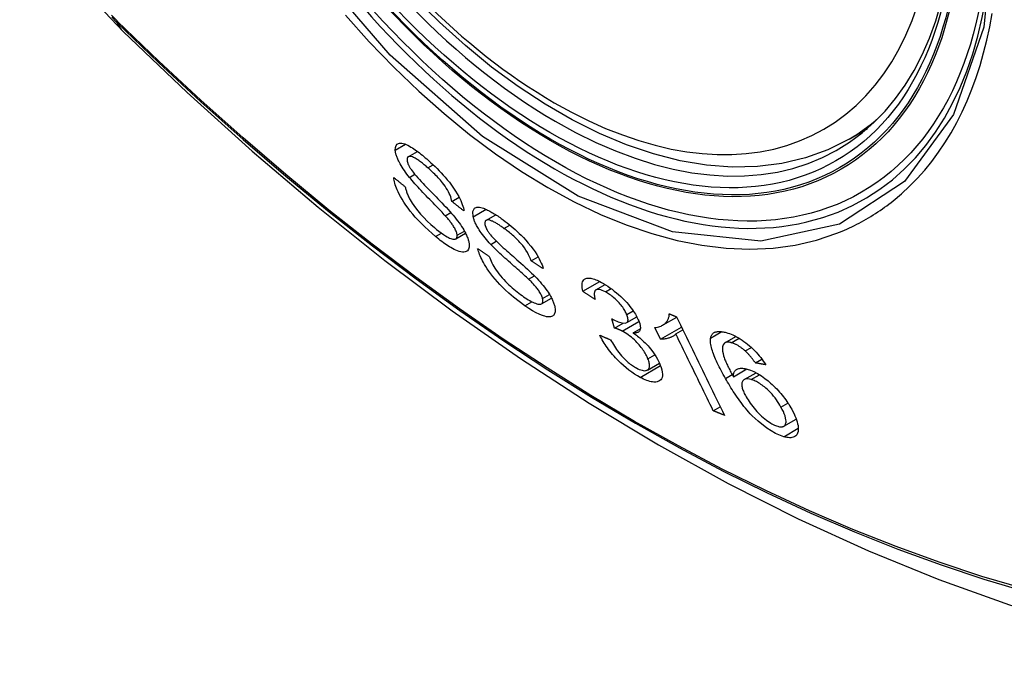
# Model space of a CAD drawing. Header units: inches. Extents: x 429.4 to 505.1, y 166.8 to 235.9.
# Tile 2 of 113: x 461.742 to 462.293, y 198.489 to 198.846. Entities that reach past the tile are written whole.
import ezdxf

# ---------------------------------------------------------------- set-up
doc = ezdxf.new("R2010")
doc.units = ezdxf.units.IN
doc.header["$MEASUREMENT"] = 0
doc.layers.add('Visible Edges(ANSI)', color=7, linetype='Continuous', lineweight=25)
doc.layers.add('Visible Tangent Edges(ANSI)', color=7, linetype='Continuous', lineweight=25)

msp = doc.modelspace()

# ---------------------------------------------------------------- linework, layer by layer
at = {"layer": 'Visible Edges(ANSI)'}
for p, q in [((462.20587, 198.77901), (462.21614, 198.78494)), ((461.95928, 198.76914), (461.96444, 198.77212)), ((461.98375, 198.74412), (461.98781, 198.74647)), ((461.97996, 198.73618), (461.98308, 198.73798)), ((462.00278, 198.73357), (462.00824, 198.73673)), ((461.9859, 198.72324), (461.99136, 198.72639)), ((462.02808, 198.71091), (462.03195, 198.71314)), ((462.02658, 198.70071), (462.02984, 198.70259)), ((462.05701, 198.69389), (462.06644, 198.69933)), ((462.06431, 198.69464), (462.0695, 198.69763)), ((462.0338, 198.68689), (462.03943, 198.69014)), ((462.08149, 198.67637), (462.08717, 198.67964)), ((462.10156, 198.67491), (462.10946, 198.67947)), ((462.07473, 198.67337), (462.07315, 198.67858)), ((462.07473, 198.67337), (462.07947, 198.67611)), ((462.1004, 198.66706), (462.0972, 198.67358)), ((462.1004, 198.66706), (462.11219, 198.67386)), ((462.08519, 198.67059), (462.08909, 198.67285)), ((462.10897, 198.67002), (462.11294, 198.67231)), ((462.13646, 198.66511), (462.14262, 198.66867)), ((462.14779, 198.66052), (462.1512, 198.66249)), ((462.09308, 198.64988), (462.09978, 198.65375)), ((462.15349, 198.65384), (462.1571, 198.65592)), ((462.14117, 198.64612), (462.14869, 198.65046)), ((462.14718, 198.64452), (462.15384, 198.64836)), ((462.12992, 198.62709), (462.13383, 198.62935)), ((462.16933, 198.61845), (462.17632, 198.62249))]:
    msp.add_line(p, q, dxfattribs=at)
at = {"layer": 'Visible Edges(ANSI)', "flags": 128}
for points in [[(461.74201, 198.93935), (461.74625, 198.92506), (461.75139, 198.91134), (461.75737, 198.89813), (461.76418, 198.88541), (461.77179, 198.87316), (461.78023, 198.86137), (461.78955, 198.85006), (461.7998, 198.83924)], [(462.20587, 198.77901), (462.194, 198.77307), (462.18144, 198.76853), (462.16827, 198.7654), (462.1546, 198.76368), (462.14051, 198.76338), (462.12608, 198.76448), (462.11137, 198.76693), (462.09645, 198.77071), (462.08138, 198.77579), (462.06623, 198.78214), (462.05105, 198.78971), (462.0359, 198.79845), (462.02085, 198.80833), (462.00595, 198.8193), (461.99126, 198.8313), (461.97685, 198.84429), (461.96277, 198.8582)], [(461.7998, 198.83924), (461.83561, 198.80509), (461.87198, 198.77232), (461.90886, 198.74101), (461.9462, 198.71119), (461.98397, 198.68293), (462.0221, 198.65627), (462.06056, 198.63126), (462.09929, 198.60796), (462.13827, 198.5864), (462.17743, 198.56665), (462.21674, 198.54874), (462.25615, 198.53273), (462.29563, 198.51867), (462.33512, 198.5066), (462.37459, 198.49659), (462.41397, 198.48868)], [(461.95207, 198.77287), (461.95213, 198.77435), (461.95252, 198.7755), (461.95314, 198.77623), (461.95382, 198.7766), (461.95441, 198.77675), (461.95504, 198.77679), (461.95574, 198.77673), (461.9565, 198.77656), (461.95733, 198.77629), (461.9582, 198.77594), (461.95907, 198.77552), (461.95995, 198.77506), (461.96082, 198.77455), (461.96166, 198.77403), (461.96247, 198.7735), (461.96324, 198.77298), (461.96402, 198.77242), (461.96481, 198.77184), (461.96561, 198.77124), (461.96641, 198.77061), (461.96722, 198.76996), (461.96804, 198.76928), (461.96885, 198.76859), (461.96967, 198.76789)], [(461.96, 198.75759), (461.95925, 198.75853), (461.95852, 198.75948), (461.95782, 198.76043), (461.95714, 198.76138), (461.95649, 198.76233), (461.95588, 198.76328), (461.9553, 198.76422), (461.9548, 198.76509), (461.95437, 198.76588), (461.954, 198.7666), (461.9537, 198.76725), (461.95344, 198.76782), (461.95323, 198.76832), (461.95304, 198.7688), (461.95287, 198.76926), (461.95272, 198.76971), (461.95258, 198.77014), (461.95246, 198.77057), (461.95236, 198.77098), (461.95227, 198.77138), (461.95219, 198.77177), (461.95214, 198.77215), (461.95209, 198.77251), (461.95207, 198.77287)], [(461.97028, 198.76294), (461.96977, 198.76338), (461.96925, 198.76382), (461.96874, 198.76425), (461.96823, 198.76468), (461.96772, 198.76509), (461.96721, 198.7655), (461.96671, 198.76589), (461.9662, 198.76628), (461.9657, 198.76665), (461.96521, 198.76701), (461.96471, 198.76735), (461.96422, 198.76768), (461.96374, 198.76798), (461.96327, 198.76826), (461.9628, 198.76852), (461.96224, 198.76879), (461.96161, 198.76905), (461.96092, 198.76925), (461.96023, 198.76934), (461.95964, 198.76928), (461.95916, 198.76907), (461.95884, 198.76867), (461.95866, 198.76812), (461.95864, 198.76741)], [(461.95864, 198.76741), (461.95866, 198.76724), (461.95868, 198.76706), (461.9587, 198.76688), (461.95874, 198.76669), (461.95878, 198.7665), (461.95883, 198.7663), (461.95888, 198.76609), (461.95894, 198.76589), (461.95901, 198.76567), (461.95909, 198.76545), (461.95917, 198.76523), (461.95926, 198.765), (461.95936, 198.76477), (461.95947, 198.76453), (461.95959, 198.76429), (461.95971, 198.76405), (461.95984, 198.7638), (461.95997, 198.76355), (461.96011, 198.76331), (461.96026, 198.76305), (461.96041, 198.7628), (461.96057, 198.76254), (461.96073, 198.76229), (461.9609, 198.76203)], [(461.96967, 198.76789), (461.97083, 198.76686), (461.97199, 198.76581), (461.97315, 198.76473), (461.9743, 198.76362), (461.97545, 198.76249), (461.97659, 198.76133), (461.97772, 198.76014), (461.97884, 198.75892), (461.97995, 198.75767), (461.9811, 198.75631), (461.9823, 198.75484), (461.98351, 198.75327), (461.98471, 198.7516), (461.98581, 198.74993), (461.98675, 198.7484), (461.98754, 198.74699), (461.98819, 198.74572), (461.98872, 198.74458), (461.98918, 198.74351), (461.98956, 198.74248), (461.98988, 198.7415), (461.99013, 198.74057), (461.99032, 198.73967), (461.99045, 198.73882)], [(461.9609, 198.76203), (461.96144, 198.76127), (461.9621, 198.76042), (461.96287, 198.75948), (461.96373, 198.75847), (461.96467, 198.75741), (461.96563, 198.75634), (461.96661, 198.75528), (461.96757, 198.75426), (461.96849, 198.75328), (461.96939, 198.75234), (461.97028, 198.75141), (461.97117, 198.75049), (461.97207, 198.74957), (461.97299, 198.74864), (461.97392, 198.74768), (461.9749, 198.74668), (461.97591, 198.74563), (461.97698, 198.74453), (461.9781, 198.74336), (461.97927, 198.74213), (461.98044, 198.74089), (461.98157, 198.73967), (461.98263, 198.7385), (461.98358, 198.73741)], [(461.98375, 198.74412), (461.98358, 198.74492), (461.98335, 198.74577), (461.98306, 198.74665), (461.98271, 198.74757), (461.98229, 198.74854), (461.9818, 198.74954), (461.98123, 198.75056), (461.98059, 198.75162), (461.97989, 198.75267), (461.9792, 198.75364), (461.97853, 198.75452), (461.9779, 198.7553), (461.9773, 198.75601), (461.97669, 198.7567), (461.97607, 198.75739), (461.97544, 198.75806), (461.9748, 198.75872), (461.97416, 198.75936), (461.97351, 198.75999), (461.97287, 198.7606), (461.97222, 198.7612), (461.97157, 198.7618), (461.97093, 198.76237), (461.97028, 198.76294)], [(461.97459, 198.72453), (461.97261, 198.72623), (461.97063, 198.72801), (461.96865, 198.72986), (461.9667, 198.73177), (461.96488, 198.73366), (461.96327, 198.73542), (461.96183, 198.73709), (461.96047, 198.73875), (461.95918, 198.74042), (461.95797, 198.74211), (461.95683, 198.7438), (461.95583, 198.74541), (461.95498, 198.74689), (461.95426, 198.74825), (461.95365, 198.74947), (461.95316, 198.75055), (461.95275, 198.75154), (461.95238, 198.75249), (461.95207, 198.75342), (461.9518, 198.7543), (461.95158, 198.75516), (461.9514, 198.75599), (461.95126, 198.75678), (461.95117, 198.75755)], [(461.95117, 198.75755), (461.95144, 198.75733), (461.95171, 198.75711), (461.95198, 198.75689), (461.95225, 198.75667), (461.95252, 198.75645), (461.95279, 198.75623), (461.95306, 198.75601), (461.95333, 198.75579), (461.9536, 198.75557), (461.95388, 198.75535), (461.95415, 198.75513), (461.95442, 198.75491), (461.95469, 198.75469), (461.95496, 198.75448), (461.95523, 198.75426), (461.9555, 198.75404), (461.95577, 198.75382), (461.95604, 198.7536), (461.95632, 198.75338), (461.95659, 198.75316), (461.95686, 198.75294), (461.95713, 198.75272), (461.9574, 198.7525), (461.95767, 198.75228)], [(461.97996, 198.73618), (461.97945, 198.73674), (461.97886, 198.73738), (461.97821, 198.73808), (461.97749, 198.73883), (461.97672, 198.73964), (461.9759, 198.74049), (461.97503, 198.74139), (461.97414, 198.74231), (461.97321, 198.74327), (461.97227, 198.74424), (461.97131, 198.74523), (461.97035, 198.74623), (461.96938, 198.74723), (461.96843, 198.74823), (461.96748, 198.74922), (461.96656, 198.7502), (461.96567, 198.75115), (461.96481, 198.75208), (461.96394, 198.75302), (461.96309, 198.75398), (461.96225, 198.75492), (461.96144, 198.75585), (461.96069, 198.75674), (461.96, 198.75759)], [(461.95767, 198.75228), (461.95777, 198.75183), (461.95787, 198.75137), (461.95799, 198.7509), (461.95812, 198.75042), (461.95827, 198.74993), (461.95843, 198.74943), (461.95861, 198.74892), (461.9588, 198.7484), (461.95901, 198.74787), (461.95924, 198.74733), (461.95949, 198.74678), (461.95976, 198.74622), (461.96005, 198.74565), (461.9604, 198.745), (461.96088, 198.74418), (461.96153, 198.74316), (461.96235, 198.74195), (461.96339, 198.74054), (461.96468, 198.73891), (461.96623, 198.73709), (461.96803, 198.73513), (461.96997, 198.73316), (461.97193, 198.73131), (461.97392, 198.72957)], [(461.99045, 198.73882), (461.99017, 198.73904), (461.98989, 198.73926), (461.98962, 198.73948), (461.98934, 198.7397), (461.98906, 198.73993), (461.98878, 198.74015), (461.9885, 198.74037), (461.98822, 198.74059), (461.98794, 198.74081), (461.98766, 198.74103), (461.98738, 198.74125), (461.9871, 198.74147), (461.98682, 198.74169), (461.98654, 198.74191), (461.98626, 198.74213), (461.98598, 198.74235), (461.9857, 198.74257), (461.98542, 198.74279), (461.98515, 198.74302), (461.98487, 198.74324), (461.98459, 198.74346), (461.98431, 198.74368), (461.98403, 198.7439), (461.98375, 198.74412)], [(461.99563, 198.73559), (461.99542, 198.73856), (461.99635, 198.7404), (461.99759, 198.74098), (461.99836, 198.74103), (461.99914, 198.74097), (461.99992, 198.74081), (462.00068, 198.7406), (462.00138, 198.74036), (462.00198, 198.74012), (462.00255, 198.73988), (462.00312, 198.73962), (462.0037, 198.73935), (462.00429, 198.73905), (462.00489, 198.73873), (462.0055, 198.73839), (462.00612, 198.73804), (462.00675, 198.73766), (462.00739, 198.73727), (462.00803, 198.73686), (462.00868, 198.73644), (462.00933, 198.736), (462.00999, 198.73555), (462.01065, 198.73509), (462.01132, 198.73461)], [(461.98664, 198.72523), (461.9866, 198.72564), (461.98652, 198.72607), (461.9864, 198.72654), (461.98625, 198.72703), (461.98606, 198.72754), (461.98583, 198.72807), (461.98557, 198.72862), (461.98529, 198.72915), (461.985, 198.72966), (461.98471, 198.73015), (461.98441, 198.73061), (461.98411, 198.73106), (461.98381, 198.73149), (461.9835, 198.73192), (461.98317, 198.73235), (461.98284, 198.73278), (461.98249, 198.73322), (461.98214, 198.73365), (461.98179, 198.73408), (461.98142, 198.73451), (461.98106, 198.73494), (461.98069, 198.73536), (461.98033, 198.73577), (461.97996, 198.73618)], [(461.98358, 198.73741), (461.98445, 198.73639), (461.9853, 198.73535), (461.98613, 198.73431), (461.98694, 198.73327), (461.98772, 198.73222), (461.98846, 198.73117), (461.98917, 198.73013), (461.98981, 198.72914), (461.99036, 198.72822), (461.99084, 198.72738), (461.99125, 198.72662), (461.99159, 198.72593), (461.99189, 198.72531), (461.99213, 198.72475), (461.99236, 198.7242), (461.99256, 198.72368), (461.99274, 198.72317), (461.9929, 198.72267), (461.99303, 198.72219), (461.99315, 198.72172), (461.99325, 198.72127), (461.99333, 198.72083), (461.99339, 198.7204), (461.99343, 198.71998)], [(462.00545, 198.72013), (462.00463, 198.72101), (462.00382, 198.72191), (462.00304, 198.72282), (462.00227, 198.72374), (462.00153, 198.72466), (462.00081, 198.72559), (462.00014, 198.72652), (461.99953, 198.72739), (461.99901, 198.7282), (461.99855, 198.72893), (461.99816, 198.72959), (461.99783, 198.73018), (461.99754, 198.7307), (461.99729, 198.73119), (461.99705, 198.73167), (461.99683, 198.73214), (461.99663, 198.7326), (461.99644, 198.73306), (461.99627, 198.7335), (461.99611, 198.73394), (461.99597, 198.73436), (461.99584, 198.73478), (461.99573, 198.73519), (461.99563, 198.73559)], [(462.01287, 198.72906), (462.0124, 198.7294), (462.01193, 198.72973), (462.01147, 198.73005), (462.011, 198.73037), (462.01054, 198.73068), (462.01008, 198.73098), (462.00963, 198.73128), (462.00918, 198.73156), (462.00873, 198.73184), (462.00828, 198.7321), (462.00784, 198.73235), (462.0074, 198.73259), (462.00698, 198.73281), (462.00656, 198.73302), (462.00615, 198.7332), (462.00576, 198.73337), (462.00537, 198.73351), (462.00499, 198.73363), (462.00436, 198.73377), (462.00353, 198.73379), (462.00277, 198.73357), (462.00228, 198.73304), (462.0021, 198.7322), (462.00224, 198.73108)], [(462.01132, 198.73461), (462.01242, 198.73381), (462.01352, 198.73297), (462.01464, 198.7321), (462.01575, 198.73121), (462.01687, 198.73029), (462.01799, 198.72934), (462.0191, 198.72836), (462.02021, 198.72734), (462.02132, 198.7263), (462.02244, 198.7252), (462.02369, 198.72393), (462.02504, 198.72249), (462.02645, 198.72089), (462.02787, 198.71915), (462.02914, 198.71747), (462.03023, 198.71591), (462.03115, 198.71447), (462.03192, 198.71318), (462.03259, 198.71198), (462.03317, 198.71082), (462.03369, 198.7097), (462.03413, 198.70861), (462.0345, 198.70757), (462.03481, 198.70656)], [(461.97392, 198.72957), (461.97519, 198.72851), (461.97646, 198.72751), (461.97771, 198.72657), (461.97895, 198.72571), (461.98007, 198.72498), (461.98103, 198.72442), (461.98182, 198.724), (461.98248, 198.72368), (461.9831, 198.72342), (461.98369, 198.72321), (461.98425, 198.72307), (461.98475, 198.72301), (461.9852, 198.72301), (461.98556, 198.72309), (461.98585, 198.72321), (461.98608, 198.72336), (461.98624, 198.72352), (461.98637, 198.72369), (461.98648, 198.72389), (461.98656, 198.72411), (461.98661, 198.72436), (461.98665, 198.72463), (461.98666, 198.72492), (461.98664, 198.72523)], [(462.00224, 198.73108), (462.00229, 198.73088), (462.00235, 198.73068), (462.00241, 198.73048), (462.00247, 198.73028), (462.00255, 198.73006), (462.00263, 198.72985), (462.00272, 198.72963), (462.00281, 198.7294), (462.00292, 198.72918), (462.00303, 198.72895), (462.00314, 198.72871), (462.00327, 198.72847), (462.0034, 198.72823), (462.00354, 198.72799), (462.00369, 198.72774), (462.00384, 198.72749), (462.004, 198.72724), (462.00416, 198.727), (462.00433, 198.72675), (462.0045, 198.72649), (462.00469, 198.72624), (462.00487, 198.72599), (462.00506, 198.72574), (462.00526, 198.72548)], [(462.02808, 198.71091), (462.02768, 198.71202), (462.0272, 198.71317), (462.02662, 198.71437), (462.02595, 198.71561), (462.02516, 198.71689), (462.02427, 198.7182), (462.02335, 198.71943), (462.0225, 198.72045), (462.0218, 198.72126), (462.02123, 198.72188), (462.02065, 198.72248), (462.02007, 198.72306), (462.01948, 198.72364), (462.01888, 198.7242), (462.01828, 198.72474), (462.01768, 198.72527), (462.01708, 198.72579), (462.01647, 198.7263), (462.01586, 198.72679), (462.01526, 198.72727), (462.01466, 198.72774), (462.01406, 198.72819), (462.01346, 198.72863), (462.01287, 198.72906)], [(461.99343, 198.71998), (461.9934, 198.71854), (461.99306, 198.71738), (461.99246, 198.71658), (461.99177, 198.71611), (461.99111, 198.71589), (461.99042, 198.71579), (461.98965, 198.7158), (461.9888, 198.71593), (461.98787, 198.71617), (461.98691, 198.71649), (461.98594, 198.71689), (461.98499, 198.71734), (461.98406, 198.71782), (461.98318, 198.71831), (461.98235, 198.7188), (461.98152, 198.71932), (461.98068, 198.71988), (461.97982, 198.72046), (461.97896, 198.72108), (461.9781, 198.72172), (461.97722, 198.72239), (461.97635, 198.72308), (461.97547, 198.7238), (461.97459, 198.72453)], [(462.00526, 198.72548), (462.00588, 198.72475), (462.00662, 198.72393), (462.00748, 198.72303), (462.00842, 198.72208), (462.00943, 198.72111), (462.01046, 198.72013), (462.01149, 198.71918), (462.01249, 198.71827), (462.01345, 198.7174), (462.01439, 198.71656), (462.01531, 198.71574), (462.01624, 198.71493), (462.01718, 198.71411), (462.01814, 198.71327), (462.01912, 198.71241), (462.02014, 198.71152), (462.02121, 198.71057), (462.02234, 198.70957), (462.02354, 198.70851), (462.02477, 198.7074), (462.026, 198.70627), (462.0272, 198.70516), (462.02833, 198.70409), (462.02934, 198.7031)], [(462.02456, 198.68582), (462.02137, 198.68816), (462.01826, 198.69062), (462.01563, 198.69286), (462.01353, 198.69479), (462.01191, 198.69637), (462.01054, 198.69778), (462.00921, 198.69922), (462.00793, 198.70068), (462.0067, 198.70217), (462.00553, 198.70369), (462.00447, 198.70514), (462.00353, 198.7065), (462.00271, 198.70777), (462.002, 198.70893), (462.0014, 198.70998), (462.00088, 198.71093), (462.00041, 198.71185), (461.99997, 198.71275), (461.99957, 198.71364), (461.99922, 198.7145), (461.99889, 198.71534), (461.99861, 198.71615), (461.99836, 198.71695), (461.99814, 198.71773)], [(461.99814, 198.71773), (461.99841, 198.71755), (461.99868, 198.71737), (461.99895, 198.71719), (461.99922, 198.71701), (461.99949, 198.71683), (461.99976, 198.71665), (462.00003, 198.71646), (462.0003, 198.71628), (462.00058, 198.7161), (462.00085, 198.71592), (462.00112, 198.71574), (462.00139, 198.71556), (462.00166, 198.71538), (462.00193, 198.7152), (462.0022, 198.71502), (462.00247, 198.71484), (462.00274, 198.71466), (462.00302, 198.71448), (462.00329, 198.7143), (462.00356, 198.71412), (462.00383, 198.71394), (462.0041, 198.71376), (462.00437, 198.71358), (462.00464, 198.7134)], [(462.02658, 198.70071), (462.02603, 198.70123), (462.02541, 198.70181), (462.02471, 198.70244), (462.02396, 198.70313), (462.02314, 198.70386), (462.02227, 198.70463), (462.02136, 198.70544), (462.02042, 198.70627), (462.01945, 198.70713), (462.01845, 198.70801), (462.01744, 198.7089), (462.01643, 198.7098), (462.01542, 198.7107), (462.01441, 198.7116), (462.01342, 198.71249), (462.01245, 198.71336), (462.01152, 198.71422), (462.0106, 198.71506), (462.00969, 198.71592), (462.00877, 198.71679), (462.00788, 198.71766), (462.00701, 198.71851), (462.0062, 198.71934), (462.00545, 198.72013)], [(462.00464, 198.7134), (462.00495, 198.71253), (462.00531, 198.71163), (462.0057, 198.7107), (462.00614, 198.70975), (462.00663, 198.70877), (462.00718, 198.70778), (462.00778, 198.70677), (462.00843, 198.70575), (462.00916, 198.70472), (462.00997, 198.70365), (462.01086, 198.70254), (462.0118, 198.70145), (462.01275, 198.70041), (462.0137, 198.6994), (462.01464, 198.69845), (462.01556, 198.69756), (462.01647, 198.6967), (462.01739, 198.69587), (462.01831, 198.69507), (462.01924, 198.6943), (462.02017, 198.69355), (462.02109, 198.69283), (462.02202, 198.69213), (462.02294, 198.69147)], [(462.03481, 198.70656), (462.03452, 198.70674), (462.03424, 198.70692), (462.03396, 198.7071), (462.03368, 198.70728), (462.0334, 198.70747), (462.03312, 198.70765), (462.03284, 198.70783), (462.03256, 198.70801), (462.03228, 198.70819), (462.032, 198.70837), (462.03172, 198.70855), (462.03144, 198.70873), (462.03116, 198.70892), (462.03088, 198.7091), (462.0306, 198.70928), (462.03032, 198.70946), (462.03004, 198.70964), (462.02976, 198.70982), (462.02948, 198.71), (462.0292, 198.71019), (462.02892, 198.71037), (462.02864, 198.71055), (462.02836, 198.71073), (462.02808, 198.71091)], [(462.03446, 198.68979), (462.03434, 198.69023), (462.03419, 198.69069), (462.03401, 198.69117), (462.0338, 198.69166), (462.03355, 198.69218), (462.03327, 198.69271), (462.03296, 198.69325), (462.03263, 198.69378), (462.0323, 198.69428), (462.03196, 198.69477), (462.03162, 198.69523), (462.03127, 198.69568), (462.03092, 198.69612), (462.03056, 198.69655), (462.03019, 198.69698), (462.02981, 198.69741), (462.02942, 198.69784), (462.02902, 198.69826), (462.02862, 198.69869), (462.02821, 198.6991), (462.0278, 198.69951), (462.02739, 198.69992), (462.02698, 198.70032), (462.02658, 198.70071)], [(462.02934, 198.7031), (462.03029, 198.70214), (462.03122, 198.70116), (462.03214, 198.70017), (462.03303, 198.69917), (462.0339, 198.69816), (462.03475, 198.69714), (462.03556, 198.69612), (462.0363, 198.69513), (462.03696, 198.6942), (462.03754, 198.69335), (462.03804, 198.69257), (462.03847, 198.69186), (462.03885, 198.69122), (462.03917, 198.69064), (462.03946, 198.69007), (462.03974, 198.68952), (462.03999, 198.68898), (462.04023, 198.68845), (462.04044, 198.68793), (462.04063, 198.68742), (462.04081, 198.68692), (462.04097, 198.68643), (462.0411, 198.68595), (462.04122, 198.68549)], [(462.05701, 198.69389), (462.05679, 198.69492), (462.05663, 198.6959), (462.05655, 198.69683), (462.05654, 198.6977), (462.05663, 198.69849), (462.05682, 198.6992), (462.0571, 198.6998), (462.05744, 198.70027), (462.05783, 198.70062), (462.05825, 198.70088), (462.05868, 198.70106), (462.05913, 198.70118), (462.05963, 198.70125), (462.06016, 198.70127), (462.06074, 198.70124), (462.06135, 198.70116), (462.06201, 198.70103), (462.06269, 198.70085), (462.0634, 198.70063), (462.06414, 198.70035), (462.06491, 198.70004), (462.0657, 198.69969), (462.0665, 198.6993), (462.06733, 198.69887)], [(462.06733, 198.69887), (462.06849, 198.69823), (462.06968, 198.69752), (462.07089, 198.69675), (462.07211, 198.69592), (462.07333, 198.69502), (462.07457, 198.69406), (462.0758, 198.69306), (462.077, 198.69202), (462.07818, 198.69095), (462.07933, 198.68983), (462.08045, 198.68869), (462.08151, 198.68754), (462.08246, 198.68644), (462.08332, 198.68539), (462.08408, 198.68441), (462.08474, 198.6835), (462.08532, 198.68267), (462.08586, 198.68186), (462.08635, 198.68107), (462.08681, 198.68029), (462.08723, 198.67952), (462.08762, 198.67877), (462.08796, 198.67803), (462.08827, 198.6773)], [(462.02294, 198.69147), (462.02382, 198.69085), (462.0247, 198.69026), (462.02557, 198.6897), (462.02643, 198.68917), (462.02728, 198.68868), (462.0281, 198.68823), (462.02891, 198.68783), (462.02969, 198.68748), (462.03044, 198.68718), (462.03115, 198.68694), (462.03182, 198.68677), (462.03244, 198.68668), (462.033, 198.68667), (462.03348, 198.68675), (462.03385, 198.68692), (462.03413, 198.68714), (462.03432, 198.68739), (462.03446, 198.68765), (462.03455, 198.68793), (462.0346, 198.68825), (462.03462, 198.68859), (462.0346, 198.68896), (462.03455, 198.68936), (462.03446, 198.68979)], [(462.06388, 198.68928), (462.06359, 198.68947), (462.0633, 198.68966), (462.06302, 198.68985), (462.06273, 198.69005), (462.06244, 198.69024), (462.06216, 198.69043), (462.06187, 198.69062), (462.06158, 198.69081), (462.0613, 198.691), (462.06101, 198.6912), (462.06073, 198.69139), (462.06044, 198.69158), (462.06015, 198.69177), (462.05987, 198.69196), (462.05958, 198.69216), (462.0593, 198.69235), (462.05901, 198.69254), (462.05873, 198.69273), (462.05844, 198.69293), (462.05815, 198.69312), (462.05787, 198.69331), (462.05758, 198.6935), (462.0573, 198.6937), (462.05701, 198.69389)], [(462.06956, 198.69359), (462.06866, 198.69404), (462.0678, 198.69441), (462.067, 198.69468), (462.06626, 198.69486), (462.06559, 198.69492), (462.06504, 198.69489), (462.06462, 198.69478), (462.06431, 198.69464), (462.06408, 198.69448), (462.06389, 198.69429), (462.06373, 198.69407), (462.0636, 198.69382), (462.0635, 198.69355), (462.06343, 198.69324), (462.06338, 198.69292), (462.06336, 198.69258), (462.06336, 198.69221), (462.06338, 198.69183), (462.06343, 198.69143), (462.06349, 198.69102), (462.06356, 198.6906), (462.06365, 198.69016), (462.06376, 198.68972), (462.06388, 198.68928)], [(462.0815, 198.68092), (462.08127, 198.68146), (462.08101, 198.68201), (462.08072, 198.68258), (462.0804, 198.68316), (462.08005, 198.68375), (462.07967, 198.68435), (462.07925, 198.68495), (462.07881, 198.68555), (462.07834, 198.68615), (462.07784, 198.68676), (462.07731, 198.68738), (462.07675, 198.68798), (462.07618, 198.68858), (462.07559, 198.68916), (462.07499, 198.68972), (462.07439, 198.69025), (462.07378, 198.69077), (462.07317, 198.69125), (462.07255, 198.69172), (462.07194, 198.69215), (462.07134, 198.69255), (462.07074, 198.69292), (462.07014, 198.69327), (462.06956, 198.69359)], [(462.04122, 198.68549), (462.04137, 198.68478), (462.04147, 198.68411), (462.04152, 198.68349), (462.04151, 198.6829), (462.04146, 198.68235), (462.04135, 198.68186), (462.04118, 198.68141), (462.04097, 198.68101), (462.04071, 198.68064), (462.04038, 198.68031), (462.03997, 198.68002), (462.03947, 198.6798), (462.03888, 198.67964), (462.0382, 198.67958), (462.03746, 198.6796), (462.03665, 198.67971), (462.03579, 198.6799), (462.03488, 198.68017), (462.03384, 198.68054), (462.03248, 198.6811), (462.03078, 198.68193), (462.02878, 198.68306), (462.02669, 198.68436), (462.02456, 198.68582)], [(462.07422, 198.67795), (462.07673, 198.67679), (462.07892, 198.67618), (462.08065, 198.67612), (462.08151, 198.67639), (462.08174, 198.67655), (462.08185, 198.67667), (462.08196, 198.67681), (462.08204, 198.67696), (462.08211, 198.67712), (462.08217, 198.6773), (462.08221, 198.67749), (462.08223, 198.6777), (462.08224, 198.67792), (462.08223, 198.67815), (462.08222, 198.67839), (462.08218, 198.67864), (462.08214, 198.6789), (462.08208, 198.67917), (462.08201, 198.67945), (462.08192, 198.67973), (462.08183, 198.68002), (462.08173, 198.68031), (462.08162, 198.68062), (462.0815, 198.68092)], [(462.0972, 198.67358), (462.09801, 198.67369), (462.09877, 198.67384), (462.09946, 198.67402), (462.1001, 198.67423), (462.10069, 198.67446), (462.10123, 198.67472), (462.10172, 198.67499), (462.10216, 198.67528), (462.10257, 198.67559), (462.10294, 198.6759), (462.10327, 198.67622), (462.10356, 198.67655), (462.10383, 198.67688), (462.10407, 198.67721), (462.10428, 198.67754), (462.10448, 198.67788), (462.10466, 198.67824), (462.10482, 198.67861), (462.10496, 198.67901), (462.10508, 198.67943), (462.10517, 198.67986), (462.10523, 198.68032), (462.10527, 198.68079), (462.10527, 198.68129)], [(462.10527, 198.68129), (462.10544, 198.68122), (462.10561, 198.68116), (462.10578, 198.68109), (462.10596, 198.68102), (462.10613, 198.68095), (462.1063, 198.68088), (462.10647, 198.68081), (462.10664, 198.68075), (462.10681, 198.68068), (462.10698, 198.68061), (462.10715, 198.68054), (462.10732, 198.68047), (462.10749, 198.68041), (462.10766, 198.68034), (462.10783, 198.68027), (462.10801, 198.6802), (462.10818, 198.68013), (462.10835, 198.68006), (462.10852, 198.68), (462.10869, 198.67993), (462.10886, 198.67986), (462.10903, 198.67979), (462.1092, 198.67972), (462.10937, 198.67966)], [(462.10937, 198.67966), (462.11048, 198.67737), (462.11159, 198.67508), (462.11271, 198.67279), (462.11382, 198.67049), (462.11494, 198.66819), (462.11606, 198.66589), (462.11718, 198.66358), (462.11831, 198.66127), (462.11943, 198.65896), (462.12055, 198.65665), (462.12168, 198.65434), (462.1228, 198.65203), (462.12392, 198.64972), (462.12505, 198.64741), (462.12617, 198.6451), (462.12729, 198.6428), (462.12841, 198.6405), (462.12953, 198.6382), (462.13064, 198.6359), (462.13176, 198.63361), (462.13287, 198.63133), (462.13398, 198.62905), (462.13509, 198.62678), (462.13619, 198.62451)], [(462.07315, 198.67858), (462.07319, 198.67855), (462.07324, 198.67853), (462.07328, 198.6785), (462.07333, 198.67847), (462.07338, 198.67844), (462.07342, 198.67841), (462.07347, 198.67839), (462.07351, 198.67836), (462.07356, 198.67833), (462.07361, 198.6783), (462.07365, 198.67827), (462.0737, 198.67825), (462.07374, 198.67822), (462.07379, 198.67819), (462.07383, 198.67817), (462.07387, 198.67814), (462.07392, 198.67812), (462.07396, 198.67809), (462.07401, 198.67807), (462.07405, 198.67804), (462.07409, 198.67802), (462.07414, 198.67799), (462.07418, 198.67797), (462.07422, 198.67795)], [(462.07897, 198.67167), (462.07878, 198.67177), (462.07859, 198.67186), (462.07841, 198.67195), (462.07823, 198.67204), (462.07805, 198.67212), (462.07787, 198.67221), (462.07769, 198.67229), (462.0775, 198.67237), (462.07732, 198.67244), (462.07714, 198.67252), (462.07696, 198.67259), (462.07678, 198.67266), (462.0766, 198.67273), (462.07643, 198.6728), (462.07625, 198.67286), (462.07607, 198.67292), (462.0759, 198.67299), (462.07573, 198.67305), (462.07555, 198.6731), (462.07539, 198.67316), (462.07522, 198.67321), (462.07505, 198.67327), (462.07489, 198.67332), (462.07473, 198.67337)], [(462.08827, 198.6773), (462.08845, 198.67683), (462.08861, 198.67637), (462.08876, 198.67592), (462.08888, 198.67548), (462.08898, 198.67506), (462.08906, 198.67465), (462.08911, 198.67426), (462.08914, 198.67388), (462.08915, 198.67353), (462.08913, 198.67318), (462.08909, 198.67285), (462.08903, 198.67252), (462.08893, 198.6722), (462.08879, 198.6719), (462.08861, 198.67161), (462.08839, 198.67135), (462.08811, 198.67111), (462.08779, 198.67092), (462.08744, 198.67077), (462.08705, 198.67066), (462.08663, 198.67059), (462.08618, 198.67056), (462.0857, 198.67056), (462.08519, 198.67059)], [(462.089, 198.64578), (462.08748, 198.64663), (462.08592, 198.64759), (462.08434, 198.64864), (462.08275, 198.64981), (462.08115, 198.65108), (462.07963, 198.65238), (462.07827, 198.65362), (462.07709, 198.65477), (462.07608, 198.65579), (462.07523, 198.6567), (462.07441, 198.65761), (462.07362, 198.65852), (462.07285, 198.65944), (462.07211, 198.66036), (462.07139, 198.66129), (462.0707, 198.66222), (462.07005, 198.66315), (462.06944, 198.66407), (462.06886, 198.66497), (462.06831, 198.66587), (462.0678, 198.66676), (462.06732, 198.66763), (462.06687, 198.6685), (462.06645, 198.66935)], [(462.06645, 198.66935), (462.0667, 198.66924), (462.06695, 198.66913), (462.0672, 198.66903), (462.06746, 198.66892), (462.06771, 198.66881), (462.06796, 198.6687), (462.06821, 198.66859), (462.06846, 198.66848), (462.06872, 198.66837), (462.06897, 198.66826), (462.06922, 198.66815), (462.06948, 198.66804), (462.06973, 198.66793), (462.06998, 198.66782), (462.07023, 198.66771), (462.07049, 198.6676), (462.07074, 198.66749), (462.07099, 198.66738), (462.07125, 198.66727), (462.0715, 198.66716), (462.07175, 198.66705), (462.072, 198.66694), (462.07226, 198.66683), (462.07251, 198.66672)], [(462.09338, 198.65613), (462.09313, 198.65672), (462.09286, 198.65733), (462.09255, 198.65795), (462.09221, 198.65858), (462.09185, 198.65922), (462.09145, 198.65988), (462.09102, 198.66054), (462.09056, 198.66121), (462.09007, 198.66188), (462.08956, 198.66255), (462.08902, 198.66321), (462.08846, 198.66388), (462.08787, 198.66454), (462.08724, 198.66522), (462.08654, 198.66594), (462.08578, 198.66668), (462.08495, 198.66744), (462.08409, 198.66819), (462.08323, 198.66889), (462.08236, 198.66954), (462.08149, 198.67015), (462.08063, 198.67071), (462.07979, 198.67121), (462.07897, 198.67167)], [(462.08519, 198.67059), (462.0858, 198.67017), (462.0864, 198.66973), (462.087, 198.66928), (462.08761, 198.66882), (462.08821, 198.66834), (462.08881, 198.66784), (462.0894, 198.66733), (462.09, 198.6668), (462.09059, 198.66626), (462.09117, 198.66571), (462.09174, 198.66515), (462.0923, 198.66457), (462.09285, 198.66399), (462.09341, 198.66337), (462.09407, 198.66261), (462.09481, 198.66173), (462.0956, 198.66071), (462.09643, 198.65958), (462.09725, 198.65837), (462.098, 198.65717), (462.09866, 198.656), (462.09926, 198.65485), (462.09979, 198.65373), (462.10025, 198.65264)], [(462.10897, 198.67002), (462.1088, 198.66982), (462.10861, 198.66963), (462.10842, 198.66946), (462.10821, 198.66929), (462.108, 198.66912), (462.10778, 198.66897), (462.10755, 198.66882), (462.10731, 198.66869), (462.10707, 198.66855), (462.10682, 198.66843), (462.10657, 198.66831), (462.10631, 198.6682), (462.10605, 198.6681), (462.10579, 198.668), (462.10548, 198.66789), (462.10511, 198.66777), (462.10468, 198.66764), (462.1042, 198.66751), (462.10366, 198.66739), (462.10308, 198.66728), (462.10246, 198.66718), (462.1018, 198.66711), (462.10111, 198.66706), (462.1004, 198.66706)], [(462.12992, 198.62709), (462.12905, 198.62887), (462.12818, 198.63065), (462.12732, 198.63243), (462.12644, 198.63421), (462.12557, 198.63599), (462.1247, 198.63778), (462.12383, 198.63957), (462.12295, 198.64136), (462.12208, 198.64315), (462.1212, 198.64495), (462.12033, 198.64674), (462.11945, 198.64853), (462.11858, 198.65033), (462.1177, 198.65212), (462.11683, 198.65392), (462.11595, 198.65571), (462.11507, 198.6575), (462.1142, 198.65929), (462.11333, 198.66108), (462.11245, 198.66287), (462.11158, 198.66466), (462.11071, 198.66645), (462.10984, 198.66823), (462.10897, 198.67002)], [(462.13677, 198.64512), (462.13614, 198.64623), (462.13552, 198.64735), (462.13492, 198.64845), (462.13434, 198.64955), (462.13377, 198.65064), (462.13322, 198.65172), (462.13269, 198.65279), (462.13218, 198.65384), (462.1317, 198.65488), (462.13124, 198.65591), (462.13081, 198.65691), (462.13041, 198.65789), (462.13004, 198.65885), (462.12969, 198.65979), (462.12939, 198.6607), (462.12911, 198.66159), (462.12887, 198.66245), (462.12867, 198.66328), (462.12851, 198.66409), (462.12839, 198.66487), (462.12831, 198.66563), (462.12828, 198.66635), (462.1283, 198.66704), (462.12838, 198.66768)], [(462.12838, 198.66768), (462.12846, 198.66809), (462.12856, 198.66848), (462.12869, 198.66885), (462.12884, 198.6692), (462.12902, 198.66953), (462.12923, 198.66983), (462.12946, 198.67011), (462.12973, 198.67036), (462.13001, 198.67059), (462.13033, 198.67079), (462.13067, 198.67096), (462.13103, 198.67111), (462.13142, 198.67123), (462.13184, 198.67132), (462.13228, 198.67139), (462.13275, 198.67142), (462.13323, 198.67143), (462.13374, 198.67142), (462.13426, 198.67138), (462.1348, 198.67131), (462.13536, 198.67122), (462.13593, 198.67111), (462.13652, 198.67098), (462.13712, 198.67083)], [(462.13712, 198.67083), (462.13802, 198.67057), (462.13896, 198.67026), (462.13991, 198.66991), (462.14089, 198.6695), (462.14189, 198.66904), (462.14291, 198.66852), (462.14394, 198.66794), (462.14498, 198.66731), (462.14602, 198.66664), (462.14705, 198.66591), (462.14808, 198.66514), (462.14911, 198.66432), (462.15012, 198.66347), (462.1511, 198.66258), (462.15207, 198.66167), (462.153, 198.66073), (462.15391, 198.65977), (462.15478, 198.65879), (462.15562, 198.6578), (462.15642, 198.65681), (462.15718, 198.65581), (462.15791, 198.65481), (462.15861, 198.65381), (462.15927, 198.65281)], [(462.07251, 198.66672), (462.07299, 198.66587), (462.07349, 198.665), (462.07402, 198.66412), (462.07458, 198.66323), (462.07516, 198.66233), (462.07577, 198.66144), (462.07641, 198.66055), (462.07709, 198.65965), (462.0778, 198.65875), (462.07856, 198.65786), (462.07929, 198.65704), (462.07999, 198.65632), (462.08064, 198.65568), (462.08124, 198.65512), (462.0818, 198.65461), (462.08237, 198.65412), (462.08294, 198.65365), (462.08352, 198.65321), (462.08409, 198.65279), (462.08466, 198.65238), (462.08523, 198.65201), (462.0858, 198.65165), (462.08636, 198.65133), (462.08691, 198.65102)], [(462.13593, 198.66468), (462.13539, 198.66387), (462.1351, 198.66285), (462.13502, 198.66167), (462.13512, 198.66037), (462.13536, 198.65908), (462.13567, 198.6579), (462.13599, 198.65692), (462.13625, 198.6562), (462.13647, 198.65562), (462.13671, 198.65503), (462.13697, 198.65442), (462.13724, 198.6538), (462.13753, 198.65318), (462.13782, 198.65254), (462.13813, 198.6519), (462.13845, 198.65126), (462.13877, 198.65061), (462.1391, 198.64996), (462.13944, 198.64931), (462.13978, 198.64866), (462.14013, 198.64802), (462.14048, 198.64738), (462.14082, 198.64674), (462.14117, 198.64612)], [(462.13997, 198.66517), (462.13974, 198.66523), (462.13951, 198.66529), (462.13929, 198.66533), (462.13907, 198.66537), (462.13886, 198.66541), (462.13865, 198.66543), (462.13845, 198.66545), (462.13825, 198.66547), (462.13806, 198.66547), (462.13787, 198.66547), (462.13769, 198.66546), (462.13751, 198.66544), (462.13734, 198.66542), (462.13718, 198.66539), (462.13703, 198.66535), (462.13688, 198.6653), (462.13674, 198.66525), (462.1366, 198.66519), (462.13647, 198.66512), (462.13635, 198.66505), (462.13623, 198.66497), (462.13613, 198.66488), (462.13602, 198.66478), (462.13593, 198.66468)], [(462.14779, 198.66052), (462.14746, 198.66081), (462.14713, 198.66109), (462.1468, 198.66137), (462.14646, 198.66164), (462.14612, 198.6619), (462.14578, 198.66215), (462.14544, 198.6624), (462.14511, 198.66264), (462.14477, 198.66287), (462.14443, 198.66309), (462.1441, 198.66331), (462.14377, 198.66351), (462.14343, 198.6637), (462.1431, 198.66389), (462.14277, 198.66406), (462.14245, 198.66423), (462.14212, 198.66438), (462.1418, 198.66453), (462.14148, 198.66466), (462.14117, 198.66478), (462.14086, 198.6649), (462.14056, 198.665), (462.14026, 198.66509), (462.13997, 198.66517)], [(462.15349, 198.65384), (462.15329, 198.65412), (462.15308, 198.6544), (462.15287, 198.65468), (462.15266, 198.65497), (462.15244, 198.65526), (462.15222, 198.65555), (462.152, 198.65584), (462.15178, 198.65613), (462.15155, 198.65642), (462.15132, 198.6567), (462.15108, 198.65699), (462.15085, 198.65728), (462.15061, 198.65756), (462.15037, 198.65784), (462.15013, 198.65812), (462.14989, 198.65839), (462.14964, 198.65867), (462.14939, 198.65894), (462.14913, 198.65921), (462.14887, 198.65948), (462.14861, 198.65975), (462.14834, 198.66001), (462.14807, 198.66027), (462.14779, 198.66052)], [(462.08691, 198.65102), (462.08775, 198.6506), (462.08856, 198.65024), (462.08933, 198.64994), (462.09006, 198.64972), (462.09073, 198.64958), (462.09135, 198.64951), (462.09192, 198.64953), (462.09242, 198.64961), (462.09284, 198.64976), (462.09319, 198.64995), (462.09348, 198.65017), (462.09372, 198.65042), (462.09392, 198.65071), (462.09408, 198.65104), (462.0942, 198.6514), (462.09427, 198.65181), (462.0943, 198.65225), (462.09429, 198.65272), (462.09423, 198.65323), (462.09414, 198.65376), (462.094, 198.65432), (462.09383, 198.6549), (462.09362, 198.6555), (462.09338, 198.65613)], [(462.10025, 198.65264), (462.10076, 198.65127), (462.10114, 198.64997), (462.1014, 198.64875), (462.10151, 198.64763), (462.10147, 198.64663), (462.10128, 198.64575), (462.10096, 198.645), (462.10053, 198.6444), (462.10003, 198.64394), (462.0995, 198.64361), (462.09898, 198.64338), (462.09846, 198.64322), (462.09788, 198.64313), (462.09726, 198.64309), (462.0966, 198.64311), (462.09588, 198.64319), (462.09513, 198.64333), (462.09434, 198.64353), (462.09352, 198.64378), (462.09267, 198.64409), (462.09178, 198.64444), (462.09087, 198.64485), (462.08995, 198.6453), (462.089, 198.64578)], [(462.15927, 198.65281), (462.15903, 198.65285), (462.15879, 198.65289), (462.15855, 198.65293), (462.15831, 198.65298), (462.15806, 198.65302), (462.15782, 198.65306), (462.15758, 198.6531), (462.15734, 198.65315), (462.1571, 198.65319), (462.15686, 198.65323), (462.15662, 198.65328), (462.15638, 198.65332), (462.15614, 198.65336), (462.1559, 198.65341), (462.15565, 198.65345), (462.15541, 198.65349), (462.15517, 198.65354), (462.15493, 198.65358), (462.15469, 198.65362), (462.15445, 198.65367), (462.15421, 198.65371), (462.15397, 198.65375), (462.15373, 198.6538), (462.15349, 198.65384)], [(462.14117, 198.64612), (462.14118, 198.64653), (462.1412, 198.64692), (462.14124, 198.6473), (462.1413, 198.64767), (462.14138, 198.64802), (462.14148, 198.64836), (462.14161, 198.64867), (462.14175, 198.64897), (462.14193, 198.64926), (462.14213, 198.64953), (462.14237, 198.64978), (462.14265, 198.65001), (462.14296, 198.65022), (462.14332, 198.65041), (462.14373, 198.65057), (462.14417, 198.6507), (462.14465, 198.6508), (462.14516, 198.65086), (462.1457, 198.65088), (462.14626, 198.65087), (462.14686, 198.65081), (462.14749, 198.65072), (462.14814, 198.65059), (462.14881, 198.65042)], [(462.14881, 198.65042), (462.15067, 198.64982), (462.15264, 198.64897), (462.1547, 198.64788), (462.1568, 198.64657), (462.15882, 198.64512), (462.16055, 198.64376), (462.16191, 198.6426), (462.16287, 198.64174), (462.16373, 198.64094), (462.16457, 198.64012), (462.16539, 198.63928), (462.16619, 198.63844), (462.16697, 198.63758), (462.16773, 198.6367), (462.16846, 198.63582), (462.16917, 198.63494), (462.16984, 198.63405), (462.17049, 198.63317), (462.17111, 198.63228), (462.1717, 198.6314), (462.17227, 198.63052), (462.17281, 198.62965), (462.17332, 198.62877), (462.17381, 198.62791)], [(462.16932, 198.6126), (462.16476, 198.61438), (462.15982, 198.61734), (462.15493, 198.62122), (462.1517, 198.62429), (462.1506, 198.62545), (462.14968, 198.62646), (462.14879, 198.62749), (462.14792, 198.62852), (462.14708, 198.62956), (462.14626, 198.6306), (462.14547, 198.63164), (462.14471, 198.63267), (462.14396, 198.63371), (462.14323, 198.63475), (462.14251, 198.6358), (462.14181, 198.63686), (462.14112, 198.63791), (462.14045, 198.63896), (462.1398, 198.64001), (462.13916, 198.64105), (462.13853, 198.64208), (462.13793, 198.64311), (462.13734, 198.64412), (462.13677, 198.64512)], [(462.15105, 198.64457), (462.15012, 198.64479), (462.14926, 198.6449), (462.14849, 198.64489), (462.14782, 198.64478), (462.14724, 198.64455), (462.14678, 198.64422), (462.14643, 198.64384), (462.1462, 198.64343), (462.14604, 198.64304), (462.14594, 198.64266), (462.14587, 198.64225), (462.14585, 198.64181), (462.14586, 198.64135), (462.14592, 198.64086), (462.14601, 198.64034), (462.14614, 198.6398), (462.1463, 198.63924), (462.1465, 198.63866), (462.14673, 198.63807), (462.14699, 198.63746), (462.14727, 198.63684), (462.14759, 198.63621), (462.14792, 198.63558), (462.14828, 198.63493)], [(462.16779, 198.62916), (462.16721, 198.63017), (462.16659, 198.63119), (462.16592, 198.63221), (462.16521, 198.63324), (462.16445, 198.63427), (462.16364, 198.63529), (462.16278, 198.6363), (462.16187, 198.6373), (462.16093, 198.63825), (462.16005, 198.63908), (462.15924, 198.6398), (462.15852, 198.64041), (462.15787, 198.64092), (462.15722, 198.64141), (462.15657, 198.64187), (462.15593, 198.6423), (462.15528, 198.6427), (462.15464, 198.64307), (462.15401, 198.64341), (462.15339, 198.64371), (462.15278, 198.64397), (462.15218, 198.6442), (462.15161, 198.6444), (462.15105, 198.64457)], [(462.14828, 198.63493), (462.1488, 198.63404), (462.14935, 198.63315), (462.14994, 198.63225), (462.15057, 198.63135), (462.15124, 198.63043), (462.15196, 198.6295), (462.15272, 198.62856), (462.15351, 198.62763), (462.15433, 198.6267), (462.15517, 198.62581), (462.15603, 198.62494), (462.15691, 198.62409), (462.15782, 198.62328), (462.15874, 198.62251), (462.15964, 198.62181), (462.16049, 198.62119), (462.1613, 198.62065), (462.16205, 198.62018), (462.16275, 198.61977), (462.16342, 198.61941), (462.16408, 198.61909), (462.16472, 198.61882), (462.16534, 198.61858), (462.16594, 198.6184)], [(462.16594, 198.6184), (462.16644, 198.61827), (462.16692, 198.61818), (462.16737, 198.61812), (462.16779, 198.6181), (462.16819, 198.61812), (462.16857, 198.61817), (462.16891, 198.61826), (462.16922, 198.61839), (462.16949, 198.61856), (462.16974, 198.61876), (462.16995, 198.61899), (462.17013, 198.61925), (462.17028, 198.61954), (462.1704, 198.61985), (462.1705, 198.62018), (462.17059, 198.62064), (462.17062, 198.62125), (462.17057, 198.62205), (462.17039, 198.62305), (462.17007, 198.62418), (462.16964, 198.62536), (462.16911, 198.6266), (462.16848, 198.62787), (462.16779, 198.62916)], [(462.13619, 198.62451), (462.13593, 198.62462), (462.13566, 198.62473), (462.1354, 198.62484), (462.13514, 198.62494), (462.13488, 198.62505), (462.13462, 198.62516), (462.13436, 198.62526), (462.1341, 198.62537), (462.13383, 198.62548), (462.13357, 198.62559), (462.13331, 198.62569), (462.13305, 198.6258), (462.13279, 198.62591), (462.13253, 198.62602), (462.13227, 198.62612), (462.13201, 198.62623), (462.13175, 198.62634), (462.13148, 198.62645), (462.13122, 198.62655), (462.13096, 198.62666), (462.1307, 198.62677), (462.13044, 198.62688), (462.13018, 198.62698), (462.12992, 198.62709)], [(462.17381, 198.62791), (462.17448, 198.62667), (462.17508, 198.62545), (462.17562, 198.62426), (462.1761, 198.62309), (462.17651, 198.62195), (462.17685, 198.62085), (462.17711, 198.61979), (462.17731, 198.61877), (462.17744, 198.61774), (462.17747, 198.61667), (462.17738, 198.61559), (462.17711, 198.61457), (462.17667, 198.61373), (462.17615, 198.61313), (462.1756, 198.61271), (462.17507, 198.61244), (462.17451, 198.61225), (462.17391, 198.61212), (462.17325, 198.61205), (462.17255, 198.61204), (462.1718, 198.6121), (462.17101, 198.61221), (462.17018, 198.61238), (462.16932, 198.6126)]]:
    msp.add_lwpolyline(points, dxfattribs=at)
at = {"layer": 'Visible Edges(ANSI)'}
msp.add_ellipse((462.04207, 199.04585), major_axis=(0.15748, -0.27276), ratio=0.57735, start_param=2.363977, end_param=7.060801, dxfattribs=at)
msp.add_ellipse((462.03859, 199.04384), major_axis=(-0.15994, 0.27703), ratio=0.57735, dxfattribs=at)
at = {"layer": 'Visible Tangent Edges(ANSI)'}
for p, q in [((461.7966, 198.84502), (461.79626, 198.84535)), ((461.95207, 198.77287), (461.95773, 198.77614)), ((461.97028, 198.76294), (461.97324, 198.76465)), ((461.96, 198.75759), (461.963, 198.75933)), ((461.99563, 198.73559), (462.00284, 198.73975)), ((462.01287, 198.72906), (462.0161, 198.73093)), ((461.97459, 198.72453), (461.97789, 198.72644)), ((461.98664, 198.72523), (461.99073, 198.72759)), ((462.00545, 198.72013), (462.00858, 198.72193)), ((462.06956, 198.69359), (462.07277, 198.69544)), ((462.03446, 198.68979), (462.03836, 198.69205)), ((462.02456, 198.68582), (462.02844, 198.68806)), ((462.0815, 198.68092), (462.08509, 198.683)), ((462.07897, 198.67167), (462.08835, 198.67709)), ((462.12838, 198.66768), (462.13469, 198.67133)), ((462.13997, 198.66517), (462.14435, 198.6677)), ((462.09338, 198.65613), (462.09726, 198.65836)), ((462.089, 198.64578), (462.10037, 198.65235)), ((462.13677, 198.64512), (462.14053, 198.64729)), ((462.15105, 198.64457), (462.15572, 198.64727)), ((462.16779, 198.62916), (462.17169, 198.63142)), ((462.16932, 198.6126), (462.17746, 198.6173))]:
    msp.add_line(p, q, dxfattribs=at)
at = {"layer": 'Visible Tangent Edges(ANSI)', "flags": 128}
for points in [[(462.28703, 198.89968), (462.28128, 198.84155), (462.26435, 198.79275), (462.23691, 198.75536), (462.20043, 198.73142), (462.15655, 198.72194), (462.10707, 198.72722), (462.05439, 198.74704), (462.00088, 198.78047), (461.94914, 198.82599), (461.90143, 198.88142), (461.86019, 198.9441), (461.82722, 199.01134), (461.80381, 199.08033), (461.79111, 199.14769), (461.78973, 199.21031), (461.79972, 199.26513)], [(461.79626, 198.84535), (461.79337, 198.84829)], [(461.79345, 198.8472), (461.79641, 198.84423)], [(461.79641, 198.84423), (461.81969, 198.82182), (461.84322, 198.80001), (461.86698, 198.77882), (461.89094, 198.75829), (461.91508, 198.73842), (461.93935, 198.71926), (461.96375, 198.70082), (461.98823, 198.68312), (462.01277, 198.66619), (462.03733, 198.65004), (462.06189, 198.63469), (462.08644, 198.62014), (462.11099, 198.60638), (462.13553, 198.59341), (462.16005, 198.58126), (462.18451, 198.56992), (462.20888, 198.55942), (462.23314, 198.54976), (462.25729, 198.54095), (462.28131, 198.53299), (462.30517, 198.5259)], [(462.30391, 198.52748), (462.28014, 198.5345), (462.25622, 198.54238), (462.23217, 198.55112), (462.20799, 198.56071), (462.1837, 198.57115), (462.15932, 198.58243), (462.13487, 198.59453), (462.1104, 198.60745), (462.08591, 198.62117), (462.06142, 198.63569), (462.03692, 198.65102), (462.01241, 198.66714), (461.98792, 198.68406), (461.9635, 198.70174), (461.93916, 198.72016), (461.91494, 198.73931), (461.89086, 198.75916), (461.86697, 198.77968), (461.84327, 198.80085), (461.81981, 198.82264), (461.7966, 198.84502)], [(461.92417, 198.84821), (461.9375, 198.83338), (461.95118, 198.81923), (461.96515, 198.80583), (461.97933, 198.79325), (461.99365, 198.78157), (462.00811, 198.77079), (462.02272, 198.76089), (462.03741, 198.75191), (462.05211, 198.74391), (462.06675, 198.73692), (462.08124, 198.731), (462.09558, 198.72614), (462.10971, 198.72235), (462.12359, 198.71965), (462.13719, 198.71803), (462.15045, 198.71751), (462.16334, 198.71809), (462.17576, 198.71977), (462.18768, 198.72253), (462.19908, 198.72635)], [(462.23061, 198.74456), (462.23524, 198.74845), (462.23972, 198.7526), (462.24402, 198.757), (462.24816, 198.76164), (462.25211, 198.76652), (462.25589, 198.77163), (462.25947, 198.77696), (462.26287, 198.78251), (462.26607, 198.78828), (462.26907, 198.79426), (462.27188, 198.80044), (462.27449, 198.80683), (462.2769, 198.81342), (462.27911, 198.82021), (462.28112, 198.82719), (462.28293, 198.83436), (462.28453, 198.84172), (462.28591, 198.84926)], [(462.19908, 198.72635), (462.2005, 198.72692), (462.20191, 198.7275), (462.2033, 198.7281), (462.20469, 198.72871), (462.20607, 198.72934), (462.20745, 198.72999), (462.20881, 198.73066), (462.21016, 198.73134), (462.21151, 198.73204), (462.21285, 198.73275), (462.21418, 198.73349), (462.2155, 198.73424), (462.21681, 198.73501), (462.21811, 198.73579), (462.2194, 198.73659), (462.22068, 198.73741), (462.22196, 198.73824), (462.22322, 198.73909), (462.22447, 198.73996), (462.22572, 198.74085), (462.22696, 198.74175), (462.22818, 198.74267), (462.2294, 198.7436), (462.23061, 198.74456)]]:
    msp.add_lwpolyline(points, dxfattribs=at)
at = {"layer": 'Visible Tangent Edges(ANSI)'}
for centre, major_axis, ratio, start_param, end_param in [((462.04107, 199.04528), (-0.17318, 0.29996), 0.57735, 5.05527, 10.652693), ((462.04102, 199.04525), (0.15059, -0.26083), 0.57735, 4.097754, 6.89782), ((461.80359, 198.85084), (-0.00689, -0.00703), 0.359305, 5.877532, 6.141239), ((461.88251, 198.92356), (-0.08271, -0.08432), 0.354513, 6.141519, 6.283185), ((462.04937, 199.05007), (0.1565, -0.27106), 0.57735, 0, 0.111997)]:
    msp.add_ellipse(centre, major_axis=major_axis, ratio=ratio, start_param=start_param, end_param=end_param, dxfattribs=at)
for centre, major_axis in [((462.04167, 199.04562), (0.17111, -0.29637)), ((462.03869, 199.0439), (-0.1627, 0.2818)), ((462.03859, 199.04384), (0.1621, -0.28076))]:
    msp.add_ellipse(centre, major_axis=major_axis, ratio=0.57735, dxfattribs=at)

doc.saveas('drawing.dxf')
